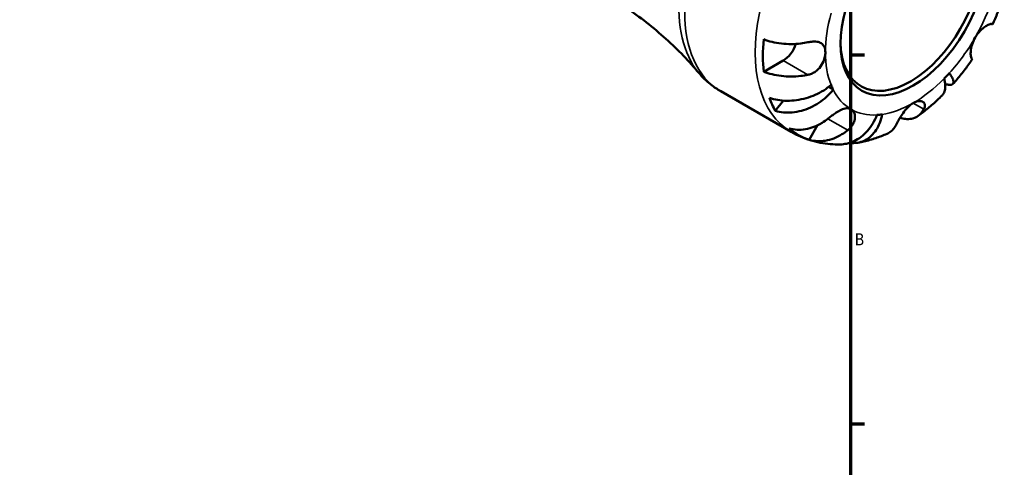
# Model space of a CAD drawing. Header units: millimetres. Extents: x -99 to 891, y -278 to 678.
# Tile 10 of 13: x 654 to 852, y 437 to 527. Entities that reach past the tile are written whole.
import ezdxf

# ---------------------------------------------------------------- set-up
doc = ezdxf.new("R2010")
doc.units = ezdxf.units.MM
for name, color, linetype, lineweight in [('Border (ANSI)', 7, 'Continuous', 70), ('Visible (ANSI)', 7, 'Continuous', 50), ('Visible Narrow (ANSI)', 7, 'Continuous', 35)]:
    doc.layers.add(name, color=color, linetype=linetype, lineweight=lineweight)
doc.styles.add('Note Text (ANSI)', font='tahoma.ttf')

# ---------------------------------------------------------------- blocks, each defined once
blk = doc.blocks.new('Borders Default Border')
at = {"layer": 'Border (ANSI)'}
for p, q in [((821, 519.75), (823.8, 519.75)), ((821, 445.5), (823.8, 445.5))]:
    blk.add_line(p, q, dxfattribs=at)
at = {"layer": 'Border (ANSI)', "flags": 128}
blk.add_lwpolyline([(20, 20), (20, 574), (821, 574), (821, 20), (20, 20)], dxfattribs=at)
at = {"layer": 'Border (ANSI)', "color": 5, "true_color": 0x0000ff, "insert": (821.87, 481.43), "char_height": 2.4, "attachment_point": 7, "style": 'Note Text (ANSI)'}
blk.add_mtext('B', dxfattribs=at)

msp = doc.modelspace()

# ---------------------------------------------------------------- linework, layer by layer
at = {"layer": 'Visible (ANSI)'}
for p, q in [((849.45, 525.96), (849.59, 525.88)), ((807.47, 518.63), (803.53, 516.36)), ((845.59, 518.95), (845.45, 519.03)), ((794.86, 512.44), (809.06, 504.24)), ((817.52, 512.76), (816.59, 513.3)), ((807.51, 510.55), (805.87, 508.49)), ((814.38, 505.58), (812.69, 502.65))]:
    msp.add_line(p, q, dxfattribs=at)
msp.add_ellipse((833.63, 530.47), major_axis=(10.35, 17.93), ratio=0.57735, dxfattribs=at)
for centre, major_axis, start_param, end_param in [((833.13, 530.76), (10, 17.32), 2.373545, 7.051233), ((827.97, 533.74), (17.4, 30.14), 2.240991, 2.471398), ((807.47, 521.9), (-2, -3.46), 0.785398, 1.912588), ((833.63, 530.47), (12.5, 21.65), 4.287684, 4.351695), ((833.63, 530.47), (-12.5, -21.65), 5.858481, 5.922492), ((827.97, 533.74), (-17.4, -30.14), 5.828106, 5.952867), ((833.63, 530.47), (-12.5, -21.65), 0.360694, 0.424705), ((827.97, 533.74), (-17.4, -30.14), 6.167981, 6.398389)]:
    msp.add_ellipse(centre, major_axis=major_axis, ratio=0.57735, start_param=start_param, end_param=end_param, dxfattribs=at)
for points, knots in [([(790.45, 516.14), (789.49, 517.28), (788.46, 518.43), (786.25, 520.72), (785.07, 521.86), (782.6, 524.1), (781.29, 525.2), (778.58, 527.33), (777.16, 528.36), (774.24, 530.34), (772.73, 531.28), (771.19, 532.17)], [2.1510119, 2.1510119, 2.1510119, 2.1510119, 2.1920484, 2.1920484, 2.233085, 2.233085, 2.2741215, 2.2741215, 2.315158, 2.315158, 2.3561945, 2.3561945, 2.3561945, 2.3561945]), ([(849.59, 525.88), (849.77, 526.26), (849.96, 526.65), (850.31, 527.43), (850.48, 527.83), (850.81, 528.61), (850.97, 529.01), (851.28, 529.8), (851.43, 530.2), (851.72, 531), (851.86, 531.4), (852, 531.8)], [4.0572024, 4.0572024, 4.0572024, 4.0572024, 4.0991211, 4.0991211, 4.1410398, 4.1410398, 4.1829585, 4.1829585, 4.2248772, 4.2248772, 4.266796, 4.266796, 4.266796, 4.266796]), ([(846.13, 523.26), (846.28, 523.51), (846.44, 523.76), (846.81, 524.24), (847.01, 524.47), (847.5, 524.96), (847.79, 525.2), (848.32, 525.58), (848.56, 525.72), (848.91, 525.89), (849.04, 525.93), (849.24, 525.98), (849.32, 525.99), (849.41, 525.97), (849.43, 525.97), (849.45, 525.96)], [0, 0, 0, 0, 0.0888491, 0.0888491, 0.1837965, 0.1837965, 0.314197, 0.314197, 0.4378467, 0.4378467, 0.5241128, 0.5241128, 0.6076526, 0.6076526, 0.6434969, 0.6434969, 0.6434969, 0.6434969]), ([(803.53, 522.89), (804.08, 522.69), (804.66, 522.51), (805.78, 522.24), (806.43, 522.13), (807.75, 521.98), (808.42, 521.94), (809.66, 521.94), (810.34, 521.98), (811.5, 522.12), (811.99, 522.2), (812.45, 522.29)], [0.1897242, 0.1897242, 0.1897242, 0.1897242, 0.3692652, 0.3692652, 0.5545201, 0.5545201, 0.7397751, 0.7397751, 0.9260791, 0.9260791, 1.0656804, 1.0656804, 1.0656804, 1.0656804]), ([(812.45, 522.29), (812.6, 522.32), (812.75, 522.35), (813.13, 522.41), (813.37, 522.43), (813.83, 522.44), (814.06, 522.43), (814.59, 522.35), (814.87, 522.25), (815.38, 521.94), (815.59, 521.7), (815.88, 521.08), (815.95, 520.7), (815.95, 520.27)], [-0.6400853, -0.6400853, -0.6400853, -0.6400853, -0.5922218, -0.5922218, -0.5159504, -0.5159504, -0.4323561, -0.4323561, -0.3086303, -0.3086303, -0.1584496, -0.1584496, 0, 0, 0, 0]), ([(845.45, 519.03), (845.43, 519.04), (845.41, 519.06), (845.35, 519.13), (845.32, 519.21), (845.26, 519.42), (845.24, 519.56), (845.21, 519.95), (845.21, 520.23), (845.28, 520.94), (845.37, 521.38), (845.66, 522.31), (845.87, 522.8), (846.13, 523.26)], [-0.644345, -0.644345, -0.644345, -0.644345, -0.6030859, -0.6030859, -0.5200799, -0.5200799, -0.4327391, -0.4327391, -0.3100066, -0.3100066, -0.15869, -0.15869, 0, 0, 0, 0]), ([(815.95, 520.27), (815.95, 519.99), (815.92, 519.7), (815.79, 519.07), (815.69, 518.73), (815.35, 517.94), (815.08, 517.49), (814.51, 516.85), (814.26, 516.62), (813.76, 516.27), (813.54, 516.14), (813.07, 515.93), (812.82, 515.85), (812.53, 515.78), (812.49, 515.77), (812.45, 515.76)], [-2.7780414, -2.7780414, -2.7780414, -2.7780414, -2.6767215, -2.6767215, -2.5655813, -2.5655813, -2.4096011, -2.4096011, -2.3051939, -2.3051939, -2.2261755, -2.2261755, -2.1445049, -2.1445049, -2.1308178, -2.1308178, -2.1308178, -2.1308178]), ([(841.66, 513.9), (841.94, 514.22), (842.22, 514.54), (842.77, 515.19), (843.04, 515.52), (843.57, 516.19), (843.83, 516.52), (844.35, 517.2), (844.6, 517.55), (845.1, 518.24), (845.35, 518.59), (845.59, 518.95)], [3.5871857, 3.5871857, 3.5871857, 3.5871857, 3.6291044, 3.6291044, 3.6710231, 3.6710231, 3.7129418, 3.7129418, 3.7548606, 3.7548606, 3.7967793, 3.7967793, 3.7967793, 3.7967793]), ([(790.45, 516.14), (790.7, 515.85), (790.96, 515.56), (791.49, 515.01), (791.77, 514.74), (792.34, 514.23), (792.64, 513.98), (793.24, 513.5), (793.56, 513.27), (794.2, 512.84), (794.53, 512.63), (794.86, 512.44)], [2.1510119, 2.1510119, 2.1510119, 2.1510119, 2.1920484, 2.1920484, 2.233085, 2.233085, 2.2741215, 2.2741215, 2.315158, 2.315158, 2.3561945, 2.3561945, 2.3561945, 2.3561945]), ([(812.45, 515.76), (811.99, 515.66), (811.5, 515.58), (810.34, 515.45), (809.66, 515.41), (808.42, 515.41), (807.75, 515.44), (806.43, 515.6), (805.78, 515.71), (804.66, 515.98), (804.08, 516.15), (803.53, 516.36)], [4.9026438, 4.9026438, 4.9026438, 4.9026438, 5.0422451, 5.0422451, 5.2285491, 5.2285491, 5.4138041, 5.4138041, 5.599059, 5.599059, 5.7785999, 5.7785999, 5.7785999, 5.7785999]), ([(840.91, 516.08), (841.14, 515.77), (841.34, 515.46), (841.63, 514.91), (841.72, 514.67), (841.79, 514.29), (841.79, 514.12), (841.66, 513.87), (841.54, 513.79), (841.24, 513.71), (841.03, 513.71), (840.56, 513.78), (840.31, 513.85), (840.06, 513.93)], [4.459382, 4.459382, 4.459382, 4.459382, 4.64574, 4.64574, 4.832098, 4.832098, 5.017749, 5.017749, 5.2034, 5.2034, 5.388581, 5.388581, 5.537578, 5.537578, 5.537578, 5.537578]), ([(804.7, 511.08), (805.24, 510.9), (805.82, 510.76), (806.93, 510.59), (807.57, 510.53), (808.88, 510.52), (809.54, 510.57), (810.76, 510.74), (811.42, 510.87), (812.72, 511.24), (813.35, 511.47), (814.47, 511.97), (815.06, 512.28), (816.16, 512.96), (816.66, 513.35), (817.09, 513.72)], [0.189718, 0.189718, 0.189718, 0.189718, 0.369803, 0.369803, 0.554984, 0.554984, 0.740165, 0.740165, 0.925816, 0.925816, 1.111467, 1.111467, 1.297825, 1.297825, 1.484183, 1.484183, 1.484183, 1.484183]), ([(839.46, 511.58), (839.53, 511.65), (839.6, 511.73), (839.83, 512.05), (839.94, 512.34), (840.08, 512.93), (840.1, 513.3), (840.06, 514.11), (839.98, 514.55), (839.87, 514.98)], [0.8565614, 0.8565614, 0.8565614, 0.8565614, 0.9258164, 0.9258164, 1.1114673, 1.1114673, 1.2978252, 1.2978252, 1.484183, 1.484183, 1.484183, 1.484183]), ([(817.52, 512.76), (817.14, 512.29), (816.69, 511.79), (815.69, 510.88), (815.15, 510.46), (814.12, 509.78), (813.53, 509.45), (812.32, 508.89), (811.69, 508.67), (810.54, 508.36), (809.91, 508.24), (808.66, 508.12), (808.05, 508.12), (806.97, 508.22), (806.4, 508.33), (805.87, 508.49)], [4.459382, 4.459382, 4.459382, 4.459382, 4.64574, 4.64574, 4.832098, 4.832098, 5.017749, 5.017749, 5.2034, 5.2034, 5.388581, 5.388581, 5.573762, 5.573762, 5.753847, 5.753847, 5.753847, 5.753847]), ([(830.12, 505.55), (830.17, 505.64), (830.22, 505.74), (830.37, 506.01), (830.46, 506.18), (830.69, 506.58), (830.81, 506.8), (831.15, 507.35), (831.37, 507.7), (831.89, 508.45), (832.2, 508.84), (832.89, 509.54), (833.26, 509.84), (833.63, 510.06)], [-0.6400853, -0.6400853, -0.6400853, -0.6400853, -0.5922218, -0.5922218, -0.5159504, -0.5159504, -0.4323561, -0.4323561, -0.3086303, -0.3086303, -0.1584496, -0.1584496, 0, 0, 0, 0]), ([(833.63, 510.06), (833.87, 510.2), (834.11, 510.3), (834.59, 510.44), (834.83, 510.46), (835.35, 510.42), (835.6, 510.32), (835.87, 510.03), (835.94, 509.89), (836, 509.61), (835.99, 509.47), (835.94, 509.19), (835.89, 509.05), (835.81, 508.87), (835.79, 508.84), (835.78, 508.82)], [-2.7780414, -2.7780414, -2.7780414, -2.7780414, -2.6767215, -2.6767215, -2.5655813, -2.5655813, -2.4096011, -2.4096011, -2.3051939, -2.3051939, -2.2261755, -2.2261755, -2.1445049, -2.1445049, -2.1308178, -2.1308178, -2.1308178, -2.1308178]), ([(834.66, 507.5), (835, 507.74), (835.33, 507.99), (835.99, 508.5), (836.32, 508.76), (836.96, 509.3), (837.28, 509.57), (837.92, 510.13), (838.23, 510.41), (838.85, 510.99), (839.16, 511.28), (839.46, 511.58)], [3.2682505, 3.2682505, 3.2682505, 3.2682505, 3.3107857, 3.3107857, 3.3533209, 3.3533209, 3.3958561, 3.3958561, 3.4383913, 3.4383913, 3.4809265, 3.4809265, 3.4809265, 3.4809265]), ([(816.45, 506.9), (816.55, 506.99), (816.66, 507.07), (816.98, 507.32), (817.2, 507.49), (817.66, 507.82), (817.9, 507.99), (818.47, 508.35), (818.8, 508.54), (819.5, 508.86), (819.87, 508.97), (820.55, 509.03), (820.87, 508.97), (821.13, 508.82)], [-0.644345, -0.644345, -0.644345, -0.644345, -0.6030859, -0.6030859, -0.5200799, -0.5200799, -0.4327391, -0.4327391, -0.3100066, -0.3100066, -0.15869, -0.15869, 0, 0, 0, 0]), ([(821.13, 508.82), (821.28, 508.74), (821.41, 508.62), (821.64, 508.33), (821.73, 508.16), (821.89, 507.68), (821.93, 507.37), (821.87, 506.72), (821.78, 506.39), (821.53, 505.84), (821.39, 505.62), (821.08, 505.2), (820.91, 505), (820.63, 504.74), (820.54, 504.67), (820.45, 504.59)], [0, 0, 0, 0, 0.0888491, 0.0888491, 0.1837965, 0.1837965, 0.314197, 0.314197, 0.4378467, 0.4378467, 0.5241128, 0.5241128, 0.6076526, 0.6076526, 0.6434969, 0.6434969, 0.6434969, 0.6434969]), ([(827.39, 507.77), (827.28, 507.22), (827.12, 506.64), (826.7, 505.56), (826.44, 505.06), (825.9, 504.23), (825.57, 503.82), (824.84, 503.12), (824.44, 502.84), (823.67, 502.41), (823.23, 502.24), (822.3, 502.02), (821.82, 501.99), (821.22, 502.02), (821.05, 502.03), (820.88, 502.06)], [4.459382, 4.459382, 4.459382, 4.459382, 4.64574, 4.64574, 4.832098, 4.832098, 5.017749, 5.017749, 5.2034, 5.2034, 5.388581, 5.388581, 5.573762, 5.573762, 5.641118, 5.641118, 5.641118, 5.641118]), ([(835.78, 508.82), (835.63, 508.54), (835.46, 508.28), (835, 507.75), (834.69, 507.49), (834.07, 507.13), (833.7, 506.99), (832.91, 506.84), (832.49, 506.82), (831.75, 506.89), (831.37, 506.97), (830.99, 507.09)], [4.9026438, 4.9026438, 4.9026438, 4.9026438, 5.0422451, 5.0422451, 5.2285491, 5.2285491, 5.4138041, 5.4138041, 5.599059, 5.599059, 5.7539392, 5.7539392, 5.7539392, 5.7539392]), ([(808.69, 504.96), (809.21, 504.81), (809.75, 504.73), (810.77, 504.67), (811.36, 504.7), (812.52, 504.89), (813.11, 505.06), (814.16, 505.46), (814.73, 505.74), (815.69, 506.32), (816.09, 506.61), (816.45, 506.9)], [0.1897242, 0.1897242, 0.1897242, 0.1897242, 0.3692652, 0.3692652, 0.5545201, 0.5545201, 0.7397751, 0.7397751, 0.9260791, 0.9260791, 1.0656804, 1.0656804, 1.0656804, 1.0656804]), ([(818.96, 501.74), (819.36, 501.74), (819.78, 501.79), (820.73, 501.99), (821.25, 502.17), (822.19, 502.61), (822.68, 502.91), (823.61, 503.63), (824.05, 504.05), (824.8, 504.9), (825.17, 505.41), (825.84, 506.51), (826.12, 507.1), (826.35, 507.67)], [0.408806, 0.408806, 0.408806, 0.408806, 0.554984, 0.554984, 0.740165, 0.740165, 0.925816, 0.925816, 1.111467, 1.111467, 1.297825, 1.297825, 1.484183, 1.484183, 1.484183, 1.484183]), ([(809.06, 504.24), (809.67, 503.89), (810.3, 503.58), (811.58, 503.02), (812.24, 502.78), (813.57, 502.37), (814.24, 502.21), (815.59, 501.95), (816.27, 501.86), (817.62, 501.75), (818.29, 501.73), (818.96, 501.74)], [2.3561945, 2.3561945, 2.3561945, 2.3561945, 2.4225835, 2.4225835, 2.4889725, 2.4889725, 2.5553615, 2.5553615, 2.6217505, 2.6217505, 2.6881395, 2.6881395, 2.6881395, 2.6881395]), ([(820.45, 504.59), (820.09, 504.3), (819.69, 504.02), (818.73, 503.43), (818.16, 503.15), (817.11, 502.75), (816.52, 502.58), (815.36, 502.39), (814.77, 502.36), (813.75, 502.42), (813.21, 502.5), (812.69, 502.65)], [4.9026438, 4.9026438, 4.9026438, 4.9026438, 5.0422451, 5.0422451, 5.2285491, 5.2285491, 5.4138041, 5.4138041, 5.599059, 5.599059, 5.7785999, 5.7785999, 5.7785999, 5.7785999]), ([(822.52, 502.08), (822.93, 502.15), (823.33, 502.24), (824.13, 502.42), (824.53, 502.52), (825.32, 502.75), (825.71, 502.87), (826.48, 503.13), (826.86, 503.26), (827.62, 503.55), (828, 503.71), (828.37, 503.87)], [2.8082924, 2.8082924, 2.8082924, 2.8082924, 2.8503097, 2.8503097, 2.8923271, 2.8923271, 2.9343444, 2.9343444, 2.9763617, 2.9763617, 3.0183791, 3.0183791, 3.0183791, 3.0183791]), ([(828.37, 503.87), (828.49, 503.92), (828.61, 503.98), (829.03, 504.23), (829.34, 504.48), (829.8, 505.02), (829.98, 505.28), (830.12, 505.55)], [0.6735738, 0.6735738, 0.6735738, 0.6735738, 0.7397751, 0.7397751, 0.9260791, 0.9260791, 1.0656804, 1.0656804, 1.0656804, 1.0656804])]:
    msp.add_open_spline(points, degree=3, knots=knots, dxfattribs=at)
at = {"layer": 'Visible Narrow (ANSI)'}
for p, q in [((812.45, 515.76), (807.47, 518.63)), ((835.78, 508.82), (833.63, 510.06)), ((820.45, 504.59), (816.45, 506.9))]:
    msp.add_line(p, q, dxfattribs=at)
for centre, major_axis, start_param, end_param in [((812.36, 542.75), (-17.5, -30.31), 3.141593, 6.283185), ((810.99, 543.54), (17.36, 30.07), 0.205183, 2.93641), ((826.56, 534.55), (17.5, 30.31), 0, 3.141593), ((833.63, 530.47), (12.5, 21.65), 4.712389, 5.073083), ((833.63, 530.47), (-12.5, -21.65), 5.137094, 5.497787), ((833.63, 530.47), (12.5, 21.65), 4.351695, 4.712389), ((833.63, 530.47), (-12.5, -21.65), 5.497787, 5.858481), ((833.63, 530.47), (12.5, 21.65), 3.926991, 4.287684), ((833.63, 530.47), (-12.5, -21.65), 5.922492, 6.283185), ((833.63, 530.47), (12.5, 21.65), 3.566297, 3.926991), ((833.63, 530.47), (-12.5, -21.65), 0, 0.360694)]:
    msp.add_ellipse(centre, major_axis=major_axis, ratio=0.57735, start_param=start_param, end_param=end_param, dxfattribs=at)

# ---------------------------------------------------------------- block references
msp.add_blockref('Borders Default Border', (0, 0))

doc.saveas('drawing.dxf')
